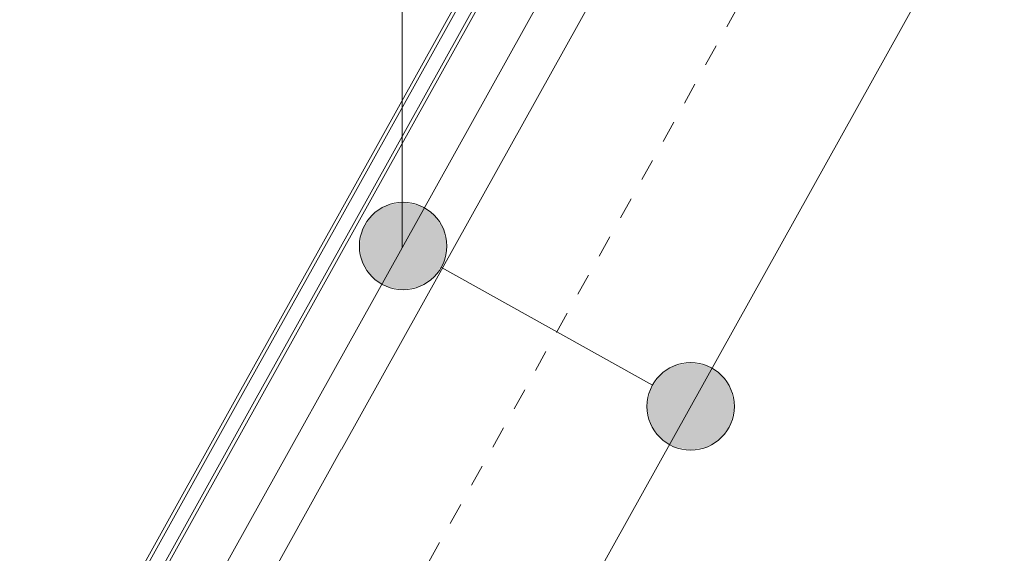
# Model space of a CAD drawing. Extents: x -613240 to -325500, y -25863 to 152403.
# Tile 88 of 254: x -389714 to -388588, y -4361 to -3751. Entities that reach past the tile are written whole.
import ezdxf

# ---------------------------------------------------------------- set-up
doc = ezdxf.new("R2010")
doc.units = 0
doc.header["$MEASUREMENT"] = 0
doc.linetypes.add('Hidden Line', pattern=[50, 25, -25])
for name, color, linetype, lineweight in [('Arch konstrukcja dachu_Nr_Pióra__21_Nr_Pióra__21', 7, 'Continuous', 9), ('Arch okna_Nr_Pióra__5', 7, 'Continuous', 13), ('Arch opisy_Nr_Pióra__21', 7, 'Continuous', 9), ('Arch stropy_Nr_Pióra__21', 7, 'Continuous', 9)]:
    doc.layers.add(name, color=color, linetype=linetype, lineweight=lineweight)
doc.layers.add('Arch opisy', color=7, linetype='Continuous')

# ---------------------------------------------------------------- blocks, each defined once
blk = doc.blocks.new('Linia_98', base_point=(-388946.7, -4193.1))
at = {"layer": 'Arch opisy_Nr_Pióra__21', "linetype": 'Continuous'}
for points in [[(-389225.5, -4009.8), (-389229.3, -3990.7), (-389240.2, -3974.5), (-389256.4, -3963.7), (-389275.5, -3959.8), (-389294.7, -3963.7), (-389310.9, -3974.5), (-389321.7, -3990.7), (-389325.5, -4009.8), (-389321.7, -4029), (-389310.9, -4045.2), (-389294.7, -4056), (-389275.5, -4059.8), (-389256.4, -4056), (-389240.2, -4045.2), (-389229.3, -4029)], [(-388896.7, -4193.1), (-388900.5, -4174), (-388911.3, -4157.8), (-388927.5, -4146.9), (-388946.7, -4143.1), (-388965.8, -4146.9), (-388982, -4157.8), (-388992.9, -4174), (-388996.7, -4193.1), (-388992.9, -4212.2), (-388982, -4228.5), (-388965.8, -4239.3), (-388946.7, -4243.1), (-388927.5, -4239.3), (-388911.3, -4228.5), (-388900.5, -4212.2)]]:
    blk.add_hatch(color=256, dxfattribs=at).paths.add_polyline_path(points, flags=0)
blk.add_line((-388990.4, -4168.8), (-389231.8, -4034.2), dxfattribs=at)
for centre in [(-389275.5, -4009.8), (-388946.7, -4193.1)]:
    blk.add_circle(centre, 50, dxfattribs=at)

msp = doc.modelspace()

# ---------------------------------------------------------------- linework, layer by layer
at = {"layer": 'Arch konstrukcja dachu_Nr_Pióra__21_Nr_Pióra__21', "linetype": 'Hidden Line'}
msp.add_line((-388722.7, -3431.6), (-389576.2, -4963.2), dxfattribs=at)
at = {"layer": 'Arch okna_Nr_Pióra__5', "linetype": 'Continuous'}
for p, q in [((-389348.4, -3972.1), (-389093.8, -3515.3)), ((-389344.9, -3974), (-389090.3, -3517.2)), ((-389076.3, -3525), (-389330.9, -3981.8)), ((-389072.8, -3527), (-389327.4, -3983.8)), ((-389231.7, -4036.9), (-388953.1, -3537)), ((-389017.7, -3547.2), (-389276.7, -4011.9)), ((-389462.9, -4177.6), (-389348.4, -3972.1)), ((-389459.4, -4179.6), (-389344.9, -3974)), ((-389330.9, -3981.8), (-389445.3, -4187.2)), ((-389327.4, -3983.8), (-389441.8, -4189.2)), ((-389276.7, -4011.9), (-389624.4, -4635.9)), ((-389346.1, -4242.4), (-389231.7, -4036.9)), ((-389713.9, -4628.1), (-389462.9, -4177.6)), ((-389710.5, -4630.1), (-389459.4, -4179.6)), ((-389445.3, -4187.2), (-389696.5, -4637.9)), ((-389441.8, -4189.2), (-389693, -4639.8)), ((-389600.7, -4699.2), (-389346.2, -4242.4))]:
    msp.add_line(p, q, dxfattribs=at)
at = {"layer": 'Arch opisy_Nr_Pióra__21', "linetype": 'Continuous'}
msp.add_line((-389276.7, -4011.9), (-389276.7, -3240.2), dxfattribs=at)
at = {"layer": 'Arch stropy_Nr_Pióra__21', "linetype": 'Continuous'}
msp.add_line((-389552.2, -5279.7), (-388588.1, -3549.6), dxfattribs=at)

# ---------------------------------------------------------------- block references
at = {"layer": 'Arch opisy', "linetype": 'Continuous'}
msp.add_blockref('Linia_98', (-388946.7, -4193.1), dxfattribs=at)

doc.saveas('drawing.dxf')
